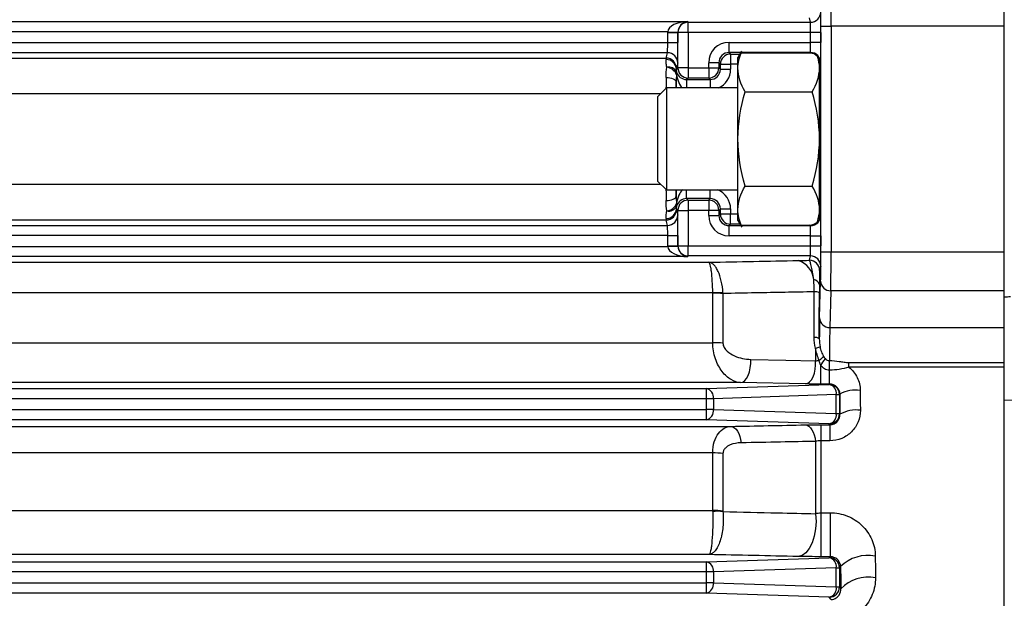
# Model space of a CAD drawing. Header units: millimetres. Extents: x -1087 to -132, y -334 to 655.
# Tile 11 of 63: x -930 to -882, y 84 to 113. Entities that reach past the tile are written whole.
import ezdxf

# ---------------------------------------------------------------- set-up
doc = ezdxf.new("R2010")
doc.units = ezdxf.units.MM

msp = doc.modelspace()

# ---------------------------------------------------------------- linework, layer by layer
at = {"color": 7, "linetype": 'Continuous', "lineweight": 25}
for p, q in [((-881.639, 112.256), (-881.639, 114.164)), ((-1010.126, 112.49), (-897.152, 112.49)), ((-897.152, 112.49), (-897.144, 112.455)), ((-891.143, 112.455), (-891.197, 112.668)), ((-897.144, 111.955), (-897.144, 112.455)), ((-897.144, 112.455), (-891.143, 112.455)), ((-890.635, 112.256), (-890.135, 112.256)), ((-890.635, 101.189), (-890.635, 112.256)), ((-881.639, 112.256), (-890.135, 112.256)), ((-890.135, 112.256), (-890.135, 101.189)), ((-881.639, 101.189), (-881.639, 112.256)), ((-898.143, 111.99), (-1009.334, 111.99)), ((-898.144, 111.955), (-897.644, 111.955)), ((-898.144, 111.456), (-898.144, 111.955)), ((-898.143, 111.99), (-897.643, 111.973)), ((-897.144, 111.955), (-897.644, 111.955)), ((-897.644, 110.218), (-897.644, 111.955)), ((-897.644, 111.955), (-897.644, 111.955)), ((-897.644, 111.955), (-897.644, 111.456)), ((-891.135, 111.955), (-897.144, 111.955)), ((-897.144, 111.955), (-897.144, 110.218)), ((-891.135, 111.468), (-891.135, 111.955)), ((-890.635, 111.955), (-891.135, 111.955)), ((-890.635, 111.955), (-890.635, 111.468)), ((-1009.333, 111.456), (-898.144, 111.456)), ((-898.144, 111.456), (-897.644, 111.456)), ((-895.135, 111.468), (-891.135, 111.468)), ((-895.135, 110.968), (-895.135, 111.468)), ((-894.522, 111.042), (-894.702, 110.73)), ((-890.635, 111.468), (-891.135, 111.468)), ((-898.152, 110.956), (-1009.326, 110.956)), ((-1009.261, 110.694), (-898.218, 110.694)), ((-898.218, 110.694), (-898.152, 110.956)), ((-891.144, 110.968), (-895.135, 110.968)), ((-895.135, 110.968), (-895.061, 110.894)), ((-895.061, 110.894), (-895.061, 110.394)), ((-895.061, 110.894), (-894.607, 110.894)), ((-894.702, 110.195), (-894.702, 110.73)), ((-894.547, 110.94), (-894.56, 110.933)), ((-891.172, 110.94), (-894.547, 110.94)), ((-891.172, 110.94), (-891.144, 110.968)), ((-890.702, 110.195), (-890.702, 110.617)), ((-897.72, 110.142), (-897.644, 110.218)), ((-897.652, 110.456), (-897.718, 110.195)), ((-897.144, 110.218), (-897.644, 110.218)), ((-897.144, 110.218), (-897.144, 109.718)), ((-897.144, 110.218), (-896.135, 110.218)), ((-896.135, 110.218), (-896.135, 110.468)), ((-895.635, 110.468), (-896.135, 110.468)), ((-896.135, 110.218), (-896.135, 109.718)), ((-896.135, 110.218), (-895.635, 110.218)), ((-895.635, 110.468), (-895.635, 110.218)), ((-895.561, 110.394), (-895.635, 110.468)), ((-895.635, 110.218), (-895.561, 110.144)), ((-895.561, 110.144), (-895.561, 110.394)), ((-895.561, 110.394), (-895.061, 110.394)), ((-895.561, 110.144), (-895.061, 110.144)), ((-895.061, 110.394), (-895.061, 110.144)), ((-894.702, 110.394), (-895.061, 110.394)), ((-894.702, 106.73), (-894.702, 110.195)), ((-890.644, 110.468), (-890.702, 110.41)), ((-890.702, 106.73), (-890.702, 110.195)), ((-897.222, 109.644), (-897.226, 109.23)), ((-897.144, 109.718), (-897.218, 109.644)), ((-897.218, 109.644), (-896.061, 109.644)), ((-897.218, 109.644), (-897.218, 109.23)), ((-896.135, 109.718), (-897.144, 109.718)), ((-896.061, 109.644), (-896.135, 109.718)), ((-896.061, 109.644), (-896.061, 109.23)), ((-898.206, 109.23), (-898.639, 108.797)), ((-894.702, 109.23), (-898.206, 109.23)), ((-898.206, 109.23), (-898.206, 104.23)), ((-897.727, 109.23), (-897.727, 109.523)), ((-890.671, 109.23), (-890.702, 109.23)), ((-898.499, 108.938), (-1008.787, 108.938)), ((-898.639, 108.797), (-898.639, 104.663)), ((-894.345, 109.04), (-891.059, 109.04)), ((-894.702, 103.266), (-894.702, 106.73)), ((-890.702, 103.266), (-890.702, 106.73)), ((-1008.787, 104.508), (-898.484, 104.508)), ((-898.639, 104.663), (-898.206, 104.23)), ((-894.345, 104.421), (-891.059, 104.421)), ((-898.206, 104.23), (-894.702, 104.23)), ((-897.727, 103.922), (-897.727, 104.23)), ((-897.222, 103.801), (-897.226, 104.23)), ((-897.218, 103.801), (-897.218, 104.23)), ((-897.218, 103.801), (-897.144, 103.727)), ((-896.061, 103.801), (-897.218, 103.801)), ((-896.135, 103.727), (-896.061, 103.801)), ((-896.061, 103.801), (-896.061, 104.23)), ((-890.702, 104.23), (-890.67, 104.23)), ((-897.144, 103.727), (-897.144, 103.227)), ((-897.144, 103.727), (-896.135, 103.727)), ((-896.135, 103.727), (-896.135, 103.227)), ((-897.644, 103.227), (-897.72, 103.304)), ((-897.718, 103.251), (-897.652, 102.989)), ((-897.644, 103.227), (-897.144, 103.227)), ((-897.644, 101.49), (-897.644, 103.227)), ((-897.144, 103.227), (-897.144, 101.49)), ((-896.135, 103.227), (-897.144, 103.227)), ((-896.135, 102.977), (-896.135, 103.227)), ((-895.635, 103.227), (-896.135, 103.227)), ((-896.135, 102.977), (-895.635, 102.977)), ((-895.561, 103.301), (-895.635, 103.227)), ((-895.635, 103.227), (-895.635, 102.977)), ((-895.635, 102.977), (-895.561, 103.051)), ((-895.561, 103.051), (-895.561, 103.301)), ((-895.561, 103.301), (-895.061, 103.301)), ((-895.561, 103.051), (-895.061, 103.051)), ((-895.061, 103.301), (-895.061, 103.051)), ((-895.061, 102.551), (-895.061, 103.051)), ((-895.061, 103.051), (-894.702, 103.051)), ((-894.702, 102.73), (-894.702, 103.266)), ((-890.702, 102.831), (-890.702, 103.266)), ((-890.702, 103.035), (-890.644, 102.977)), ((-1009.326, 102.49), (-898.152, 102.49)), ((-898.218, 102.751), (-1009.261, 102.751)), ((-898.152, 102.49), (-898.218, 102.751)), ((-895.061, 102.551), (-895.135, 102.477)), ((-895.135, 101.977), (-895.135, 102.477)), ((-895.135, 102.477), (-891.144, 102.477)), ((-894.598, 102.551), (-895.061, 102.551)), ((-894.702, 102.73), (-894.515, 102.406)), ((-894.541, 102.506), (-891.173, 102.506)), ((-891.144, 102.477), (-891.173, 102.506)), ((-898.144, 101.99), (-1009.333, 101.99)), ((-898.144, 101.99), (-897.644, 101.99)), ((-898.144, 101.49), (-898.144, 101.99)), ((-897.644, 101.99), (-897.644, 101.49)), ((-891.135, 101.977), (-895.135, 101.977)), ((-891.135, 101.977), (-890.635, 101.977)), ((-891.135, 101.49), (-891.135, 101.977)), ((-890.635, 101.977), (-890.635, 101.49)), ((-1009.334, 101.456), (-898.143, 101.456)), ((-898.144, 101.49), (-897.644, 101.49)), ((-898.143, 101.456), (-897.643, 101.473)), ((-897.644, 101.49), (-897.144, 101.49)), ((-897.644, 101.49), (-897.644, 101.49)), ((-897.144, 100.991), (-897.144, 101.49)), ((-897.144, 101.49), (-891.135, 101.49)), ((-891.135, 101.49), (-890.635, 101.49)), ((-897.152, 100.956), (-1010.126, 100.956)), ((-897.144, 100.991), (-897.152, 100.956)), ((-891.143, 100.991), (-897.144, 100.991)), ((-891.197, 100.777), (-891.143, 100.991)), ((-890.635, 101.189), (-890.135, 101.189)), ((-890.135, 101.189), (-881.639, 101.189)), ((-881.639, 99.282), (-881.639, 101.189)), ((-1011.157, 100.68), (-896.122, 100.68)), ((-890.643, 100.491), (-890.697, 100.277)), ((-890.694, 97.956), (-890.644, 99.759)), ((-895.935, 99.177), (-1011.157, 99.177)), ((-895.934, 96.736), (-895.934, 99.163)), ((-895.434, 99.148), (-895.434, 96.715)), ((-890.144, 99.282), (-890.194, 97.479)), ((-881.639, 99.282), (-890.144, 99.282)), ((-881.639, 97.67), (-881.639, 99.282)), ((-890.194, 97.479), (-881.639, 97.479)), ((-1011.157, 96.736), (-895.934, 96.736)), ((-890.889, 96.468), (-890.889, 95.85)), ((-890.639, 94.706), (-890.639, 95.624)), ((-890.217, 95.861), (-890.208, 95.861)), ((-890.217, 95.388), (-890.217, 95.861)), ((-890.208, 95.388), (-890.208, 95.861)), ((-889.261, 95.758), (-881.639, 95.758)), ((-889.261, 95.535), (-889.261, 95.758)), ((-890.208, 95.388), (-890.217, 95.388)), ((-890.208, 94.706), (-890.208, 95.388)), ((-881.639, 95.535), (-889.261, 95.535)), ((-894.573, 94.777), (-1012.706, 94.777)), ((-896.246, 94.49), (-890.22, 94.689)), ((-891.389, 94.713), (-894.573, 94.777)), ((-890.208, 94.706), (-890.639, 94.706)), ((-890.22, 94.689), (-890.208, 94.706)), ((-1011.189, 94.49), (-896.246, 94.49)), ((-896.246, 93.99), (-896.246, 94.49)), ((-889.876, 94.19), (-895.902, 93.99)), ((-889.876, 93.256), (-889.876, 94.19)), ((-889.876, 94.19), (-889.72, 94.19)), ((-889.702, 94.214), (-889.72, 94.19)), ((-889.72, 94.19), (-889.72, 93.256)), ((-896.246, 93.99), (-1011.189, 93.99)), ((-896.246, 93.456), (-896.246, 93.99)), ((-895.902, 93.99), (-896.246, 93.99)), ((-895.902, 93.99), (-895.902, 93.456)), ((-874.622, 94.123), (-881.639, 93.906)), ((-881.639, 39.434), (-881.639, 93.906)), ((-1011.189, 93.456), (-896.246, 93.456)), ((-896.246, 92.956), (-896.246, 93.456)), ((-895.902, 93.456), (-896.246, 93.456)), ((-895.902, 93.456), (-889.876, 93.256)), ((-889.876, 93.256), (-889.72, 93.256)), ((-889.72, 93.256), (-889.697, 93.224)), ((-896.246, 92.956), (-1011.189, 92.956)), ((-890.22, 92.756), (-896.246, 92.956)), ((-890.639, 92.713), (-890.188, 92.713)), ((-890.639, 92.713), (-890.639, 91.931)), ((-890.188, 92.713), (-890.22, 92.756)), ((-890.188, 92.713), (-890.188, 91.931)), ((-1012.237, 92.63), (-895.042, 92.63)), ((-890.889, 91.895), (-890.889, 88.347)), ((-890.188, 91.931), (-890.639, 91.931)), ((-890.639, 91.931), (-890.639, 88.396)), ((-895.934, 91.331), (-1011.157, 91.331)), ((-895.934, 88.514), (-895.934, 91.331)), ((-895.434, 91.299), (-895.434, 88.477)), ((-1011.157, 88.514), (-895.934, 88.514)), ((-890.639, 88.396), (-890.639, 86.241)), ((-890.639, 88.396), (-890.182, 88.396)), ((-890.182, 88.396), (-890.182, 86.241)), ((-1011.189, 85.99), (-896.246, 85.99)), ((-896.122, 86.342), (-1011.157, 86.342)), ((-896.246, 85.99), (-890.22, 86.189)), ((-896.246, 85.49), (-896.246, 85.99)), ((-890.182, 86.241), (-890.639, 86.241)), ((-890.22, 86.189), (-890.182, 86.241)), ((-896.246, 85.49), (-1011.189, 85.49)), ((-896.246, 84.956), (-896.246, 85.49)), ((-895.902, 85.49), (-896.246, 85.49)), ((-889.876, 85.69), (-895.902, 85.49)), ((-895.902, 85.49), (-895.902, 84.956)), ((-889.876, 84.756), (-889.876, 85.69)), ((-889.876, 85.69), (-889.72, 85.69)), ((-889.665, 85.763), (-889.72, 85.69)), ((-889.72, 85.69), (-889.72, 84.756)), ((-1011.189, 84.956), (-896.246, 84.956)), ((-896.246, 84.456), (-896.246, 84.956)), ((-895.902, 84.956), (-896.246, 84.956)), ((-895.902, 84.956), (-889.876, 84.756)), ((-889.876, 84.756), (-889.72, 84.756)), ((-889.72, 84.756), (-889.656, 84.67)), ((-896.246, 84.456), (-1011.189, 84.456)), ((-890.22, 84.256), (-896.246, 84.456)), ((-890.135, 84.142), (-890.22, 84.256))]:
    msp.add_line(p, q, dxfattribs=at)
at = {"color": 7, "linetype": 'Continuous', "lineweight": 25, "flags": 128}
for points in [[(-898.227, 109.743), (-898.129, 109.738), (-898.036, 109.726), (-897.95, 109.705), (-897.874, 109.678), (-897.812, 109.645), (-897.766, 109.607), (-897.737, 109.566), (-897.727, 109.523)], [(-898.227, 103.703), (-898.129, 103.707), (-898.036, 103.72), (-897.95, 103.74), (-897.874, 103.768), (-897.812, 103.801), (-897.766, 103.839), (-897.737, 103.88), (-897.727, 103.922)], [(-894.573, 94.777), (-894.467, 94.806), (-894.367, 94.877), (-894.276, 94.987), (-894.198, 95.133), (-894.136, 95.307), (-894.093, 95.501), (-894.072, 95.708), (-894.073, 95.918)], [(-894.073, 95.918), (-892.344, 95.881), (-890.889, 95.85)], [(-891.389, 94.713), (-891.285, 94.741), (-891.184, 94.812), (-891.093, 94.922), (-891.015, 95.067), (-890.953, 95.24), (-890.911, 95.434), (-890.889, 95.641), (-890.889, 95.85)], [(-891.389, 92.706), (-891.303, 92.687), (-891.22, 92.64), (-891.141, 92.566), (-891.069, 92.468), (-891.006, 92.348), (-890.955, 92.21), (-890.915, 92.057), (-890.889, 91.895)], [(-895.042, 92.63), (-894.956, 92.611), (-894.873, 92.564), (-894.794, 92.491), (-894.723, 92.394), (-894.66, 92.275), (-894.608, 92.138), (-894.569, 91.987), (-894.542, 91.826)], [(-890.889, 88.347), (-890.871, 87.973), (-890.896, 87.599), (-890.962, 87.241), (-891.066, 86.918), (-891.203, 86.646), (-891.366, 86.438), (-891.548, 86.304), (-891.739, 86.251)]]:
    msp.add_lwpolyline(points, dxfattribs=at)
at = {"color": 7, "linetype": 'Continuous', "lineweight": 25}
for centre, radius, start, end in [((-891.143, 112.955), 0.5, 270.0041, 359.9632), ((-897.144, 111.955), 0.5, 90.0041, 179.9632), ((-898.211, 110.129), 0.491, 1.509, 91.1038), ((-898.218, 110.194), 0.5, 0.0368, 89.9959), ((-898.152, 110.456), 0.5, 0.0368, 89.9959), ((-895.061, 110.394), 0.5, 90.0051, 179.9949), ((-891.144, 110.468), 0.5, 0.0051, 89.9949), ((-898.09, 109.834), 0.42, 24.2801, 103.6777), ((-898.235, 109.683), 0.561, 20.0912, 85.3051), ((-897.144, 110.218), 0.5, 180.0051, 269.9949), ((-896.135, 110.218), 0.5, 270.0051, 359.9949), ((-897.959, 109.943), 0.26, 344.8786, 14.1301), ((-898.235, 103.763), 0.561, 274.6949, 339.9088), ((-898.09, 103.612), 0.42, 256.3223, 335.7199), ((-897.959, 103.502), 0.26, 345.8699, 15.1214), ((-897.144, 103.227), 0.5, 90.0051, 179.9949), ((-896.135, 103.227), 0.5, 0.0051, 89.9949), ((-898.211, 103.317), 0.491, 268.8962, 358.491), ((-898.218, 103.251), 0.5, 270.0041, 359.9632), ((-898.152, 102.99), 0.5, 270.0041, 359.9632), ((-895.061, 103.051), 0.5, 180.0051, 269.9949), ((-891.144, 102.977), 0.5, 270.0051, 359.9949), ((-897.144, 101.491), 0.5, 180.0368, 269.9959), ((-891.143, 100.491), 0.5, 0.0368, 89.9959), ((-892.075, 99.727), 1.095, 5.3584, 72.1481), ((-891.197, 100.277), 0.5, 0.0368, 89.9959), ((-891.005, 99.519), 0.311, 16.2438, 86.2515), ((-890.154, 99.772), 0.49, 181.564, 271.148), ((-895.613, 91.538), 7.646, 88.6726, 92.4096), ((-895.921, 91.513), 7.65, 86.3532, 90.1003), ((-890.92, 98.747), 0.485, 64.0083, 94.4269), ((-890.204, 97.969), 0.49, 181.564, 271.148), ((-895.921, 90.937), 5.798, 85.1847, 90.1309), ((-890.925, 96.6), 0.397, 57.1628, 95.0589), ((-892.427, 101.633), 5.389, 286.5752, 288.9557), ((-880.381, 84.597), 15.285, 131.4497, 132.5177), ((-897.714, 100.381), 8.526, 326.0821, 328.7205), ((-890.332, 94.244), 0.459, 353.1769, 75.9392), ((-890.221, 94.189), 0.5, 0.0689, 89.9464), ((-896.357, 94.044), 0.459, 353.1769, 75.9392), ((-888.928, 92.789), 1.622, 81.9963, 118.4881), ((-896.357, 93.401), 0.459, 284.0608, 6.8231), ((-890.332, 93.201), 0.459, 284.0608, 6.8231), ((-890.221, 93.256), 0.5, 270.0536, 359.9311), ((-888.922, 91.91), 1.526, 81.5407, 120.5263), ((-895.921, 87.552), 3.778, 82.5916, 90.1944), ((-895.922, 85.311), 3.203, 81.2466, 90.2239), ((-895.718, 84.889), 3.577, 85.4418, 93.4576), ((-896.357, 85.544), 0.459, 353.1769, 75.9392), ((-890.332, 85.744), 0.459, 353.1769, 75.9392), ((-890.221, 85.689), 0.5, 0.0689, 89.9464), ((-888.325, 84.381), 1.925, 79.2516, 134.1197), ((-888.312, 83.369), 1.871, 79.0654, 135.9421), ((-896.357, 84.901), 0.459, 284.0608, 6.8231), ((-890.332, 84.701), 0.459, 284.0608, 6.8231), ((-890.221, 84.756), 0.5, 270.0536, 359.9311)]:
    msp.add_arc(centre, radius, start, end, dxfattribs=at)
for centre, major_axis, ratio, start_param, end_param in [((-890.148, 112.256), (0, 2), 0.006545, 4.712389, 5.977753), ((-890.648, 112.256), (0, 1.5), 0.008727, 4.712389, 5.977753), ((-897.152, 111.99), (0.991, 0.023), 0.503863, 1.558908, 3.094798), ((-897.152, 111.99), (0.311, 0.409), 0.930427, 0.68487, 2.220759), ((-890.644, 111.955), (0, 1), 0.008727, 4.712389, 6.248279), ((-891.144, 111.955), (0, 0.5), 0.017454, 4.712389, 6.248279), ((-897.144, 111.955), (-0.243, 0.971), 0.999353, 1.291153, 1.325755), ((-897.144, 111.955), (-0.121, 0.486), 0.998061, 1.291153, 1.325755), ((-898.152, 111.456), (0, 0.5), 0.017454, 3.176499, 4.712389), ((-897.652, 111.456), (0, 1), 0.008727, 3.176499, 4.712389), ((-895.135, 110.468), (0.707, -0.707), 0.999924, 2.356233, 3.926953), ((-891.144, 111.468), (0, 0.5), 0.017454, 3.150319, 4.712389), ((-890.644, 111.468), (0, 1), 0.008727, 3.150319, 4.712389), ((-898.217, 108.995), (0, 1.7), 0.00616, 0.034907, 0.299888), ((-895.135, 110.468), (-0.354, 0.354), 0.999772, 5.497825, 7.068545), ((-891.165, 110.447), (0.464, -0.19), 0.97906, 1.125336, 1.965945), ((-897.717, 108.995), (0, 1.2), 0.008727, 0.034907, 0.299888), ((-896.061, 110.144), (-0.354, 0.354), 0.999772, 2.356233, 3.926953), ((-896.061, 110.144), (-0.707, 0.707), 0.999924, 2.774822, 3.926953), ((-898.217, 108.995), (0, 1.7), 0.00616, 1.115565, 1.4446), ((-897.227, 110.135), (-0.006, 0.991), 0.50435, 1.833265, 2.718159), ((-897.227, 110.135), (0.464, -0.191), 0.975567, 3.805218, 5.101842), ((-897.218, 110.144), (0.354, 0.354), 0.999772, 3.918302, 3.926953), ((-890.679, 106.723), (0, 2.671), 0.008727, 2.773762, 6.63446), ((-897.717, 108.995), (0, 1.2), 0.008727, 1.115565, 1.373553), ((-898.217, 104.45), (0, 1.7), 0.00616, 1.687766, 2.026028), ((-897.717, 104.45), (0, 1.2), 0.008727, 1.754835, 2.026028), ((-897.227, 103.31), (0.006, 0.991), 0.50435, 0.383158, 1.308327), ((-897.227, 103.31), (0.464, 0.191), 0.975567, 1.181344, 2.477967), ((-897.218, 103.301), (0.354, -0.354), 0.999772, 2.356233, 2.364883), ((-896.061, 103.301), (0.354, 0.354), 0.999772, 5.497825, 7.068545), ((-896.061, 103.301), (-0.707, -0.707), 0.999924, 2.356233, 3.548456), ((-897.717, 104.45), (0, 1.2), 0.008727, 2.841705, 3.106686), ((-897.652, 101.99), (0, 1), 0.008727, 4.712389, 6.248279), ((-895.135, 102.977), (0.707, 0.707), 0.999924, 2.356233, 3.926953), ((-895.135, 102.977), (0.354, 0.354), 0.999772, 2.356233, 3.926953), ((-890.644, 101.977), (0, 1), 0.008727, 4.712389, 6.274459), ((-898.217, 104.45), (0, 1.7), 0.00616, 2.841705, 3.106686), ((-898.152, 101.99), (0, 0.5), 0.017454, 4.712389, 6.248279), ((-891.165, 102.999), (0.464, 0.19), 0.97906, 4.31724, 5.136414), ((-891.144, 101.977), (0, 0.5), 0.017454, 4.712389, 6.274459), ((-897.144, 101.49), (0.243, 0.971), 0.999353, 1.815838, 1.85044), ((-897.152, 101.456), (0.991, -0.023), 0.503863, 3.188388, 4.724277), ((-897.144, 101.49), (0.121, 0.486), 0.998061, 1.815838, 1.85044), ((-897.152, 101.456), (-0.311, 0.409), 0.930427, 0.920833, 2.456723), ((-891.144, 101.49), (0, 0.5), 0.017454, 3.176499, 4.712389), ((-890.644, 101.49), (0, 1), 0.008727, 3.176499, 4.712389), ((-890.648, 101.189), (0, 1.5), 0.008727, 3.447025, 4.712389), ((-890.148, 101.189), (0, 2), 0.006545, 3.447025, 4.712389), ((-891.3, 106.723), (0, 68.234), 0.008727, 4.568426, 4.601667), ((-27.409, 106.723), (2147.719, 71.535), 0.010491, 1.979345, 1.979497), ((-890.68, 92.711), (0, 5.5), 0.008727, 0.305433, 0.695399), ((-890.18, 92.711), (0, 5), 0.0096, 0.305433, 0.889035), ((-887.918, 106.723), (0, 69.25), 0.026186, 1.752419, 1.766973), ((-886.919, 106.723), (0, 68.25), 0.02657, 1.752419, 1.766973), ((-886.218, 106.723), (0, 68.25), 0.026838, 1.87511, 1.89153), ((-887.918, 106.723), (0, 69.95), 0.026186, 1.87511, 1.89153)]:
    msp.add_ellipse(centre, major_axis=major_axis, ratio=ratio, start_param=start_param, end_param=end_param, dxfattribs=at)
for points, knots in [([(-898.189, 110.242), (-898.205, 110.328), (-898.213, 110.405), (-898.221, 110.531), (-898.221, 110.582), (-898.22, 110.619)], [0, 0, 0, 0, 0.5, 0.5, 1, 1, 1, 1]), ([(-890.702, 110.617), (-890.707, 110.629), (-890.712, 110.642), (-890.728, 110.675), (-890.739, 110.694), (-890.759, 110.726), (-890.768, 110.738), (-890.783, 110.759), (-890.791, 110.768), (-890.797, 110.776)], [0, 0, 0, 0, 0.25, 0.25, 0.5, 0.5, 0.75, 0.75, 1, 1, 1, 1]), ([(-898.22, 102.826), (-898.221, 102.864), (-898.221, 102.915), (-898.213, 103.042), (-898.205, 103.117), (-898.189, 103.203)], [0, 0, 0, 0, 0.5, 0.5, 1, 1, 1, 1]), ([(-894.551, 102.512), (-894.559, 102.51), (-894.568, 102.508), (-894.546, 102.507), (-894.541, 102.506)], [0, 0, 0, 0, 0.745878, 1, 1, 1, 1]), ([(-890.805, 102.662), (-890.798, 102.67), (-890.79, 102.679), (-890.774, 102.7), (-890.765, 102.712), (-890.744, 102.745), (-890.731, 102.767), (-890.713, 102.803), (-890.707, 102.818), (-890.702, 102.831)], [0, 0, 0, 0, 0.25, 0.25, 0.5, 0.5, 0.75, 0.75, 1, 1, 1, 1]), ([(-895.436, 99.182), (-895.448, 99.384), (-895.475, 99.577), (-895.555, 99.938), (-895.608, 100.099), (-895.702, 100.303), (-895.735, 100.364), (-895.805, 100.471), (-895.843, 100.518), (-895.92, 100.593), (-895.959, 100.623), (-896.039, 100.664), (-896.081, 100.677), (-896.122, 100.68)], [0, 0, 0, 0, 0.25, 0.25, 0.5, 0.5, 0.625, 0.625, 0.75, 0.75, 0.875, 0.875, 1, 1, 1, 1]), ([(-895.935, 99.177), (-895.938, 99.379), (-895.945, 99.573), (-895.967, 99.934), (-895.982, 100.096), (-896.007, 100.3), (-896.016, 100.361), (-896.035, 100.469), (-896.046, 100.516), (-896.067, 100.592), (-896.077, 100.622), (-896.099, 100.664), (-896.111, 100.677), (-896.122, 100.68)], [0, 0, 0, 0, 0.25, 0.25, 0.5, 0.5, 0.625, 0.625, 0.75, 0.75, 0.875, 0.875, 1, 1, 1, 1]), ([(-890.985, 99.829), (-891.005, 99.969), (-891.028, 100.095), (-891.071, 100.323), (-891.092, 100.424), (-891.129, 100.589), (-891.145, 100.655), (-891.174, 100.746), (-891.186, 100.772), (-891.197, 100.777)], [0, 0, 0, 0, 0.25, 0.25, 0.5, 0.5, 0.75, 0.75, 1, 1, 1, 1]), ([(-890.697, 100.277), (-890.698, 100.273), (-890.699, 100.255), (-890.701, 100.189), (-890.702, 100.142), (-890.703, 100.026), (-890.704, 99.954), (-890.705, 99.794), (-890.706, 99.705), (-890.707, 99.606)], [0, 0, 0, 0, 0.25, 0.25, 0.5, 0.5, 0.75, 0.75, 1, 1, 1, 1]), ([(-890.958, 99.231), (-891.914, 99.213), (-892.87, 99.195), (-893.826, 99.178), (-894.362, 99.168), (-894.898, 99.158), (-895.434, 99.148)], [0.000079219, 0.000079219, 0.000079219, 0.000079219, 0.0034, 0.0034, 0.0034, 0.005261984, 0.005261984, 0.005261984, 0.005261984]), ([(-881.639, 93.906), (-881.639, 94.332), (-881.639, 94.745), (-881.639, 95.33), (-881.639, 95.52), (-881.639, 95.879), (-881.639, 96.05), (-881.639, 96.54), (-881.639, 96.834), (-881.639, 97.2), (-881.639, 97.311), (-881.639, 97.509), (-881.639, 97.596), (-881.639, 97.67)], [0, 0, 0, 0, 0.25, 0.25, 0.375, 0.375, 0.5, 0.5, 0.75, 0.75, 0.875, 0.875, 1, 1, 1, 1]), ([(-894.573, 94.777), (-894.729, 94.785), (-894.885, 94.835), (-895.19, 95.016), (-895.34, 95.15), (-895.537, 95.406), (-895.598, 95.501), (-895.71, 95.711), (-895.76, 95.826), (-895.885, 96.191), (-895.934, 96.467), (-895.934, 96.736)], [0, 0, 0, 0, 0.25, 0.25, 0.5, 0.5, 0.625, 0.625, 0.75, 0.75, 1, 1, 1, 1]), ([(-895.434, 96.715), (-895.434, 96.637), (-895.409, 96.56), (-895.333, 96.426), (-895.283, 96.369), (-895.12, 96.218), (-894.995, 96.146), (-894.737, 96.032), (-894.606, 95.992), (-894.341, 95.936), (-894.207, 95.921), (-894.073, 95.918)], [0, 0, 0, 0, 0.125, 0.125, 0.25, 0.25, 0.5, 0.5, 0.75, 0.75, 1, 1, 1, 1]), ([(-890.676, 96.536), (-890.66, 96.452), (-890.637, 96.369), (-890.578, 96.208), (-890.54, 96.129), (-890.499, 96.054)], [0, 0, 0, 0, 0.5, 0.5, 1, 1, 1, 1]), ([(-890.217, 95.388), (-890.302, 95.388), (-890.385, 95.413), (-890.528, 95.498), (-890.589, 95.556), (-890.639, 95.624)], [0, 0, 0, 0, 0.5, 0.5, 1, 1, 1, 1]), ([(-890.208, 95.861), (-890.048, 95.861), (-889.89, 95.846), (-889.655, 95.81), (-889.577, 95.796), (-889.42, 95.77), (-889.342, 95.758), (-889.261, 95.758)], [0, 0, 0, 0, 0.5, 0.5, 0.75, 0.75, 1, 1, 1, 1]), ([(-889.261, 95.535), (-889.415, 95.481), (-889.571, 95.451), (-889.887, 95.403), (-890.045, 95.388), (-890.208, 95.388)], [0, 0, 0, 0, 0.5, 0.5, 1, 1, 1, 1]), ([(-889.261, 95.535), (-889.174, 95.466), (-889.096, 95.389), (-888.959, 95.219), (-888.899, 95.125), (-888.755, 94.832), (-888.703, 94.615), (-888.702, 94.395)], [0, 0, 0, 0, 0.25, 0.25, 0.5, 0.5, 1, 1, 1, 1]), ([(-890.639, 94.706), (-890.771, 94.706), (-890.9, 94.706), (-891.153, 94.708), (-891.275, 94.71), (-891.389, 94.713)], [0, 0, 0, 0, 0.5, 0.5, 1, 1, 1, 1]), ([(-889.702, 94.214), (-889.703, 94.339), (-889.754, 94.463), (-889.937, 94.647), (-890.069, 94.706), (-890.208, 94.706)], [0, 0, 0, 0, 0.5, 0.5, 1, 1, 1, 1]), ([(-888.697, 93.419), (-888.696, 93.224), (-888.733, 93.033), (-888.844, 92.763), (-888.889, 92.678), (-888.995, 92.516), (-889.058, 92.44), (-889.195, 92.302), (-889.27, 92.24), (-889.433, 92.13), (-889.52, 92.083), (-889.791, 91.971), (-889.989, 91.931), (-890.188, 91.931)], [0, 0, 0, 0, 0.25, 0.25, 0.375, 0.375, 0.5, 0.5, 0.625, 0.625, 0.75, 0.75, 1, 1, 1, 1]), ([(-890.188, 92.713), (-890.115, 92.713), (-890.042, 92.73), (-889.916, 92.79), (-889.862, 92.833), (-889.734, 92.981), (-889.695, 93.102), (-889.697, 93.224)], [0, 0, 0, 0, 0.25, 0.25, 0.5, 0.5, 1, 1, 1, 1]), ([(-891.389, 92.706), (-891.276, 92.708), (-891.156, 92.71), (-890.903, 92.713), (-890.772, 92.713), (-890.639, 92.713)], [0, 0, 0, 0, 0.5, 0.5, 1, 1, 1, 1]), ([(-895.934, 91.331), (-895.934, 91.528), (-895.907, 91.716), (-895.81, 92.04), (-895.74, 92.179), (-895.488, 92.511), (-895.272, 92.618), (-895.042, 92.63)], [0, 0, 0, 0, 0.25, 0.25, 0.5, 0.5, 1, 1, 1, 1]), ([(-894.542, 91.826), (-894.731, 91.822), (-894.913, 91.795), (-895.169, 91.686), (-895.252, 91.638), (-895.351, 91.536), (-895.38, 91.496), (-895.422, 91.405), (-895.434, 91.354), (-895.434, 91.299)], [0, 0, 0, 0, 0.5, 0.5, 0.75, 0.75, 0.875, 0.875, 1, 1, 1, 1]), ([(-890.889, 91.895), (-891.462, 91.884), (-892.035, 91.873), (-892.607, 91.862), (-893.252, 91.85), (-893.897, 91.838), (-894.542, 91.826)], [0, 0, 0, 0, 0.002, 0.002, 0.002, 0.004253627, 0.004253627, 0.004253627, 0.004253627]), ([(-895.934, 88.46), (-895.931, 88.336), (-895.929, 88.211), (-895.929, 87.958), (-895.931, 87.83), (-895.941, 87.458), (-895.954, 87.221), (-895.981, 86.919), (-895.991, 86.825), (-896.014, 86.663), (-896.026, 86.592), (-896.052, 86.475), (-896.065, 86.43), (-896.093, 86.366), (-896.108, 86.347), (-896.122, 86.342)], [0, 0, 0, 0, 0.125, 0.125, 0.25, 0.25, 0.5, 0.5, 0.625, 0.625, 0.75, 0.75, 0.875, 0.875, 1, 1, 1, 1]), ([(-895.434, 88.455), (-895.422, 88.331), (-895.417, 88.206), (-895.418, 87.953), (-895.425, 87.825), (-895.461, 87.454), (-895.508, 87.217), (-895.607, 86.915), (-895.645, 86.822), (-895.727, 86.66), (-895.771, 86.589), (-895.866, 86.473), (-895.915, 86.428), (-896.017, 86.365), (-896.07, 86.346), (-896.122, 86.342)], [0, 0, 0, 0, 0.125, 0.125, 0.25, 0.25, 0.5, 0.5, 0.625, 0.625, 0.75, 0.75, 0.875, 0.875, 1, 1, 1, 1]), ([(-895.434, 88.455), (-894.537, 88.434), (-893.64, 88.412), (-892.744, 88.391), (-892.126, 88.376), (-891.508, 88.362), (-890.889, 88.347)], [0.000270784, 0.000270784, 0.000270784, 0.000270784, 0.0034, 0.0034, 0.0034, 0.005556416, 0.005556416, 0.005556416, 0.005556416]), ([(-890.182, 88.396), (-890.035, 88.396), (-889.892, 88.382), (-889.609, 88.328), (-889.469, 88.287), (-889.201, 88.179), (-889.074, 88.114), (-888.834, 87.959), (-888.72, 87.869), (-888.415, 87.574), (-888.25, 87.338), (-888.084, 86.956), (-888.04, 86.822), (-887.982, 86.549), (-887.967, 86.412), (-887.966, 86.272)], [0, 0, 0, 0, 0.125, 0.125, 0.25, 0.25, 0.375, 0.375, 0.5, 0.5, 0.75, 0.75, 0.875, 0.875, 1, 1, 1, 1]), ([(-890.639, 86.241), (-890.833, 86.241), (-891.023, 86.242), (-891.393, 86.245), (-891.573, 86.248), (-891.739, 86.251)], [0, 0, 0, 0, 0.5, 0.5, 1, 1, 1, 1]), ([(-889.665, 85.763), (-889.669, 85.867), (-889.707, 85.974), (-889.829, 86.112), (-889.882, 86.155), (-890.014, 86.219), (-890.095, 86.241), (-890.182, 86.241)], [0, 0, 0, 0, 0.5, 0.5, 0.75, 0.75, 1, 1, 1, 1]), ([(-887.957, 85.206), (-887.955, 85.065), (-887.968, 84.927), (-888.019, 84.655), (-888.058, 84.52), (-888.163, 84.259), (-888.227, 84.135), (-888.38, 83.901), (-888.47, 83.789), (-888.669, 83.585), (-888.778, 83.494), (-889.015, 83.333), (-889.144, 83.262), (-889.412, 83.15), (-889.55, 83.107), (-889.838, 83.048), (-889.987, 83.034), (-890.135, 83.034)], [0, 0, 0, 0, 0.125, 0.125, 0.25, 0.25, 0.375, 0.375, 0.5, 0.5, 0.625, 0.625, 0.75, 0.75, 0.875, 0.875, 1, 1, 1, 1]), ([(-890.135, 84.142), (-890.085, 84.142), (-890.036, 84.15), (-889.95, 84.177), (-889.913, 84.196), (-889.817, 84.258), (-889.774, 84.306), (-889.676, 84.455), (-889.652, 84.562), (-889.656, 84.67)], [0, 0, 0, 0, 0.125, 0.125, 0.25, 0.25, 0.5, 0.5, 1, 1, 1, 1])]:
    msp.add_open_spline(points, degree=3, knots=knots, dxfattribs=at)
for points in [[(-894.702, 110.195), (-894.702, 110.447), (-894.646, 110.695), (-894.547, 110.94)], [(-890.702, 110.195), (-890.702, 110.391), (-890.736, 110.584), (-890.797, 110.776)], [(-898.227, 109.743), (-898.226, 109.932), (-898.22, 110.1), (-898.189, 110.242)], [(-897.72, 110.142), (-897.722, 110.116), (-897.724, 110.075), (-897.707, 110.007)], [(-894.345, 109.04), (-894.562, 109.417), (-894.702, 109.8), (-894.702, 110.195)], [(-891.059, 109.04), (-890.841, 109.417), (-890.702, 109.8), (-890.702, 110.195)], [(-897.708, 109.875), (-897.725, 109.765), (-897.726, 109.646), (-897.727, 109.523)], [(-894.702, 106.73), (-894.702, 107.519), (-894.562, 108.285), (-894.345, 109.04)], [(-890.702, 106.73), (-890.702, 107.519), (-890.841, 108.285), (-891.059, 109.04)], [(-894.345, 104.421), (-894.562, 105.176), (-894.702, 105.942), (-894.702, 106.73)], [(-891.059, 104.421), (-890.841, 105.176), (-890.702, 105.942), (-890.702, 106.73)], [(-894.702, 103.266), (-894.702, 103.66), (-894.562, 104.044), (-894.345, 104.421)], [(-890.702, 103.266), (-890.702, 103.66), (-890.841, 104.044), (-891.059, 104.421)], [(-897.727, 103.922), (-897.726, 103.8), (-897.725, 103.68), (-897.708, 103.57)], [(-898.189, 103.203), (-898.22, 103.345), (-898.226, 103.514), (-898.227, 103.703)], [(-897.707, 103.439), (-897.724, 103.371), (-897.722, 103.329), (-897.72, 103.304)], [(-894.541, 102.506), (-894.643, 102.756), (-894.702, 103.009), (-894.702, 103.266)], [(-890.805, 102.662), (-890.739, 102.861), (-890.702, 103.062), (-890.702, 103.266)], [(-896.122, 100.68), (-894.661, 100.71), (-893.2, 100.74), (-891.739, 100.769)], [(-891.739, 100.769), (-891.568, 100.773), (-891.387, 100.775), (-891.197, 100.777)], [(-890.958, 99.231), (-890.962, 99.441), (-890.971, 99.643), (-890.985, 99.829)], [(-890.707, 99.606), (-890.707, 99.475), (-890.708, 99.333), (-890.708, 99.183)], [(-895.934, 99.163), (-895.934, 99.168), (-895.934, 99.172), (-895.935, 99.177)], [(-895.436, 99.182), (-895.435, 99.17), (-895.435, 99.159), (-895.434, 99.148)], [(-890.96, 96.995), (-890.959, 97.739), (-890.959, 98.484), (-890.958, 99.231)], [(-890.889, 96.468), (-890.941, 96.641), (-890.961, 96.817), (-890.96, 96.995)], [(-890.71, 96.933), (-890.711, 96.803), (-890.702, 96.672), (-890.676, 96.536)], [(-890.711, 95.863), (-890.801, 96.054), (-890.858, 96.259), (-890.889, 96.468)], [(-890.889, 95.85), (-890.835, 95.857), (-890.774, 95.861), (-890.711, 95.863)], [(-890.639, 95.624), (-890.669, 95.702), (-890.691, 95.782), (-890.711, 95.863)], [(-890.499, 96.054), (-890.48, 96.018), (-890.456, 95.985), (-890.428, 95.955)], [(-890.428, 95.955), (-890.375, 95.897), (-890.297, 95.861), (-890.217, 95.861)], [(-895.042, 92.63), (-893.825, 92.655), (-892.607, 92.681), (-891.389, 92.706)], [(-890.639, 91.931), (-890.73, 91.931), (-890.816, 91.917), (-890.889, 91.895)], [(-895.934, 88.46), (-895.934, 88.478), (-895.934, 88.496), (-895.934, 88.514)], [(-895.434, 88.477), (-895.434, 88.47), (-895.434, 88.462), (-895.434, 88.455)], [(-890.889, 88.347), (-890.819, 88.377), (-890.731, 88.396), (-890.639, 88.396)], [(-891.739, 86.251), (-893.201, 86.282), (-894.661, 86.312), (-896.122, 86.342)]]:
    msp.add_open_spline(points, degree=3, dxfattribs=at)

doc.saveas('drawing.dxf')
